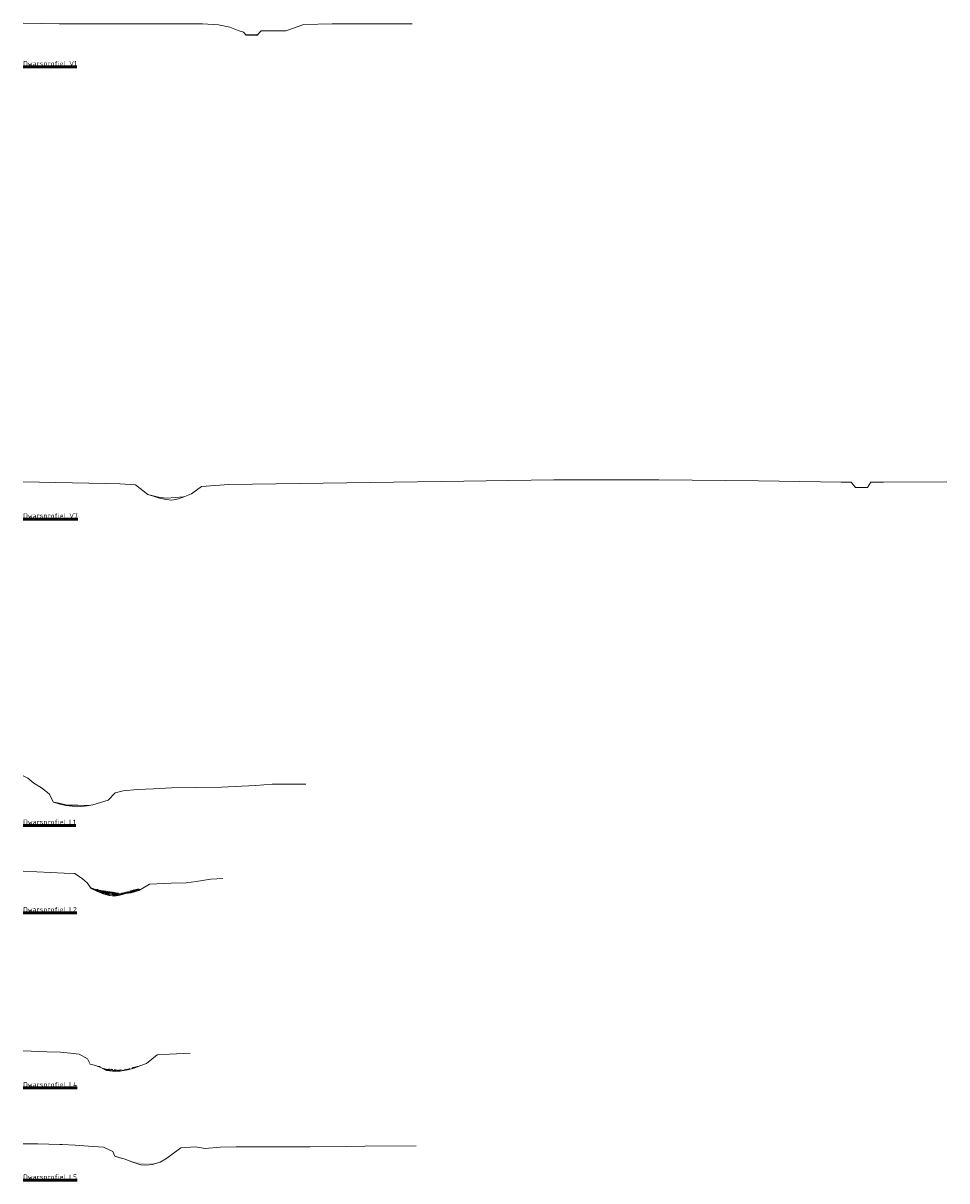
# Model space of a CAD drawing. Header units: metres. Extents: x 199581 to 207779, y 462378 to 466293.
# Tile 132 of 134: x 207383 to 207478, y 466174 to 466293. Entities that reach past the tile are written whole.
import ezdxf

# ---------------------------------------------------------------- set-up
doc = ezdxf.new("R2010")
doc.units = ezdxf.units.M
for name, color, linetype, lineweight in [('B-WE-GR-MAAIVELD-G-GRIJS', 253, 'GW-MAAIVELD', 13), ('N-WE-GW-GROND_SLIB-GD', 40, 'Continuous', 18), ('X-XX-AL-T50', 7, 'Continuous', 50)]:
    doc.layers.add(name, color=color, linetype=linetype, lineweight=lineweight)
doc.layers.add('N-WE-GW-GROND_SLIB-A', color=32, linetype='Continuous', lineweight=18, transparency=0.4)
doc.layers.add('N-WE-GW-GROND_SLIB-AD', color=40, linetype='Continuous', lineweight=18, transparency=0.4)
doc.styles.add('NLCS-ISO-M50-T50', font='NLCS-ISO.ttf', dxfattribs={"height": 0.25})
doc.linetypes.add('GW-MAAIVELD', pattern='A,12,[40,NLCS.SHX,S=1,R=0,X=0,Y=-0.5],12', length=24)

msp = doc.modelspace()

# ---------------------------------------------------------------- hatches: boundary and pattern name
at = {"layer": 'N-WE-GW-GROND_SLIB-A'}
h = msp.add_hatch(dxfattribs=at)
h.set_pattern_fill('AGW-GROND_SLIB-SO', color=256, scale=0.1, pattern_type=2)
h.set_pattern_definition([(0, (-6545.3784, 3878.3221), (0, 1), [0.2, -0.3, 0.1, -0.4]), (0, (-6544.6784, 3878.3471), (0, 1), [0.2, -0.8]), (0, (-6544.7784, 3878.3971), (0, 1), [0.1, -0.9]), (0, (-6545.3284, 3878.4221), (0, 1), [0.05, -0.7, 0.05, -0.2]), (0, (-6544.9784, 3878.4721), (0, 1), [0.2, -0.3, 0.05, -4.5]), (0, (-6545.2284, 3878.4971), (0, 1), [0.15, -0.85]), (0, (-6544.9784, 3878.5221), (0, 1), [0.3, -0.7]), (0, (-6545.2784, 3878.5471), (0, 1), [0.2, -0.8]), (0, (-6544.8784, 3898.8221), (0, 1), [0.5, -0.5]), (0, (-6545.1784, 3878.6221), (0, 1), [0.1, -0.3, 0.2, -0.4]), (0, (-6544.4784, 3878.6471), (0, 1), [0.2, -0.8]), (0, (-6544.6784, 3878.6721), (0, 1), [0.1, -0.9]), (0, (-6544.8784, 3878.6971), (0, 1), [0.1, -0.9]), (0, (-6545.3784, 3878.7221), (0, 1), [0.2, -0.8]), (0, (-6544.8784, 3878.7471), (0, 1), [0.2, -0.8]), (0, (-6544.8784, 3878.7971), (0, 1), [0.2, -0.2, 0.2, -0.4]), (0, (-6545.0784, 3878.8471), (0, 1), [0.1, -0.5, 0.2, -0.2]), (0, (-6544.8784, 3878.8721), (0, 1), [0.3, -0.7]), (0, (-6544.8784, 3878.9221), (0, 1), [0.2, -0.8]), (0, (-6545.2784, 3878.9471), (0, 1), [0.3, -0.4, 0.1, -0.2]), (0, (-6545.2784, 3878.9971), (0, 1), [0.5, -0.5]), (0, (-6544.6784, 3879.0221), (0, 1), [0.1, -0.9]), (0, (-6544.9784, 3879.0471), (0, 1), [0.2, -0.8]), (0, (-6545.1784, 3879.0721), (0, 1), [0.1, -0.4, 0.1, -0.4]), (0, (-6545.2784, 3879.0971), (0, 1), [0.1, -0.3, 0.2, -0.4]), (0, (-6545.0784, 3879.1221), (0, 1), [0.1, -0.5, 0.1, -0.3]), (0, (-6544.8784, 3879.1471), (0, 1), [0.3, -0.7]), (0, (-6545.2784, 3879.1971), (0, 1), [0.2, -0.8]), (0, (-6544.7784, 3879.2221), (0, 1), [0.1, -0.9]), (0, (-6544.5784, 3879.2471), (0, 1), [0.1, -0.9]), (14.03624347, (-6544.6784, 3878.3971), (0.99999999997, -4e-11), [0.103, -4.020105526]), (14.03624347, (-6544.5784, 3878.6221), (0.99999999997, -4e-11), [0.103, -4.020105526]), (14.03624347, (-6544.6784, 3879.2221), (0.99999999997, -4e-11), [0.103, -4.020105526]), (14.03624347, (-6544.9784, 3878.8471), (0.99999999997, -4e-11), [0.103, -4.020105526]), (14.03624347, (-6544.7784, 3878.9971), (0.99999999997, -4e-11), [0.103, -4.020105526]), (14.03624347, (-6544.6784, 3878.9221), (0.99999999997, -4e-11), [0.103, -4.020105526]), (14.03624347, (-6545.1784, 3879.0971), (0.99999999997, -4e-11), [0.103, -4.020105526]), (14.03624347, (-6544.7784, 3879.0471), (0.99999999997, -4e-11), [0.103, -4.020105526]), (14.03624347, (-6544.5784, 3878.6721), (0.99999999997, -4e-11), [0.206, -3.917105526]), (14.03624347, (-6544.6784, 3878.7471), (0.99999999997, -4e-11), [0.206, -3.917105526]), (14.03624347, (-6544.6784, 3878.7971), (0.99999999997, -4e-11), [0.206, -3.917105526]), (165.96375653, (-6544.9784, 3878.4721), (-0.99999999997, -4e-11), [0.103, -0.206, 0.103, -3.711105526]), (165.96375653, (-6545.1784, 3878.6221), (-0.99999999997, -4e-11), [0.103, -4.020105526]), (165.96375653, (-6545.1784, 3879.0721), (-0.99999999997, -4e-11), [0.206, -3.917105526]), (194.03624347, (-6544.6784, 3878.3471), (-0.99999999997, 4e-11), [0.103, -4.020105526]), (345.96375653, (-6544.4784, 3878.3471), (0.99999999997, 4e-11), [0.103, -4.020105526]), (345.96375653, (-6544.7784, 3878.6971), (0.99999999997, 4e-11), [0.103, -4.020105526]), (345.96375653, (-6544.5784, 3878.8721), (0.99999999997, 4e-11), [0.103, -4.020105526]), (345.96375653, (-6544.9784, 3878.9471), (0.99999999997, 4e-11), [0.103, -4.020105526]), (345.96375653, (-6545.0784, 3879.0721), (0.99999999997, 4e-11), [0.103, -4.020105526]), (345.96375653, (-6544.9784, 3879.1221), (0.99999999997, 4e-11), [0.103, -4.020105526]), (345.96375653, (-6544.9784, 3878.9471), (0.99999999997, 4e-11), [0.103, -4.020105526]), (345.96375653, (-6544.6784, 3879.0971), (0.99999999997, 4e-11), [0.412, -3.711105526]), (345.96375653, (-6545.2784, 3878.4221), (0.99999999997, 4e-11), [0.412, -3.711105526]), (345.96375653, (-6545.1784, 3878.4971), (0.99999999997, 4e-11), [0.412, -3.711105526]), (345.96375653, (-6545.0784, 3878.5471), (0.99999999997, 4e-11), [0.103, -0.206, 0.206, -3.608105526]), (345.96375653, (-6545.0784, 3878.6221), (0.99999999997, 4e-11), [0.206, -0.206, 0.206, -3.505105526]), (345.96375653, (-6545.1784, 3878.7221), (0.99999999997, 4e-11), [0.412, -3.711105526]), (345.96375653, (-6545.2784, 3878.7971), (0.99999999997, 4e-11), [0.412, -3.711105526]), (345.96375653, (-6545.2784, 3878.8471), (0.99999999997, 4e-11), [0.412, -3.711105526]), (345.96375653, (-6544.5784, 3879.1471), (0.99999999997, 4e-11), [0.103, -4.020105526]), (345.96376753, (-6544.4784, 3879.2471), (0.99999999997, 1.9202e-07), [0.206, -3.917105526]), (345.96376753, (-6545.0784, 3879.1971), (0.99999999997, 1.9202e-07), [0.206, -3.917105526]), (345.96375753, (-6545.1784, 3878.3221), (0.99999999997, 1.749e-08), [0.412, -3.711105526]), (345.96375753, (-6544.5784, 3879.0221), (0.99999999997, 1.749e-08), [0.309, -3.814105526]), (345.96375753, (-6544.4784, 3878.9471), (0.99999999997, 1.749e-08), [0.618, -3.505105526])])
h.paths.add_polyline_path([(207391.907, 466203.825), (207391.303, 466203.896), (207390.617, 466204.02), (207390.002, 466204.134), (207389.426, 466204.327), (207389.505, 466204.217), (207390.027, 466203.981), (207390.647, 466203.696), (207391.216, 466203.52), (207391.891, 466203.441), (207392.442, 466203.54), (207393.078, 466203.716), (207393.609, 466203.769), (207394.392, 466204.026), (207394.768, 466204.23), (207393.874, 466204.078), (207393.139, 466203.841), (207392.434, 466203.723)])
h = msp.add_hatch(dxfattribs=at)
h.set_pattern_fill('AGW-GROND_SLIB-SO', color=256, scale=0.1, pattern_type=2)
h.set_pattern_definition([(0, (-6545.3784, 3917.6177), (0, 1), [0.2, -0.3, 0.1, -0.4]), (0, (-6544.6784, 3917.6427), (0, 1), [0.2, -0.8]), (0, (-6544.7784, 3917.6927), (0, 1), [0.1, -0.9]), (0, (-6545.3284, 3917.7177), (0, 1), [0.05, -0.7, 0.05, -0.2]), (0, (-6544.9784, 3917.7677), (0, 1), [0.2, -0.3, 0.05, -4.5]), (0, (-6545.2284, 3917.7927), (0, 1), [0.15, -0.85]), (0, (-6544.9784, 3917.8177), (0, 1), [0.3, -0.7]), (0, (-6545.2784, 3917.8427), (0, 1), [0.2, -0.8]), (0, (-6544.8784, 3938.1177), (0, 1), [0.5, -0.5]), (0, (-6545.1784, 3917.9177), (0, 1), [0.1, -0.3, 0.2, -0.4]), (0, (-6544.4784, 3917.9427), (0, 1), [0.2, -0.8]), (0, (-6544.6784, 3917.9677), (0, 1), [0.1, -0.9]), (0, (-6544.8784, 3917.9927), (0, 1), [0.1, -0.9]), (0, (-6545.3784, 3918.0177), (0, 1), [0.2, -0.8]), (0, (-6544.8784, 3918.0427), (0, 1), [0.2, -0.8]), (0, (-6544.8784, 3918.0927), (0, 1), [0.2, -0.2, 0.2, -0.4]), (0, (-6545.0784, 3918.1427), (0, 1), [0.1, -0.5, 0.2, -0.2]), (0, (-6544.8784, 3918.1677), (0, 1), [0.3, -0.7]), (0, (-6544.8784, 3918.2177), (0, 1), [0.2, -0.8]), (0, (-6545.2784, 3918.2427), (0, 1), [0.3, -0.4, 0.1, -0.2]), (0, (-6545.2784, 3918.2927), (0, 1), [0.5, -0.5]), (0, (-6544.6784, 3918.3177), (0, 1), [0.1, -0.9]), (0, (-6544.9784, 3918.3427), (0, 1), [0.2, -0.8]), (0, (-6545.1784, 3918.3677), (0, 1), [0.1, -0.4, 0.1, -0.4]), (0, (-6545.2784, 3918.3927), (0, 1), [0.1, -0.3, 0.2, -0.4]), (0, (-6545.0784, 3918.4177), (0, 1), [0.1, -0.5, 0.1, -0.3]), (0, (-6544.8784, 3918.4427), (0, 1), [0.3, -0.7]), (0, (-6545.2784, 3918.4927), (0, 1), [0.2, -0.8]), (0, (-6544.7784, 3918.5177), (0, 1), [0.1, -0.9]), (0, (-6544.5784, 3918.5427), (0, 1), [0.1, -0.9]), (14.03624347, (-6544.6784, 3917.69267), (0.99999999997, -4e-11), [0.103, -4.020105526]), (14.03624347, (-6544.5784, 3917.91767), (0.99999999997, -4e-11), [0.103, -4.020105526]), (14.03624347, (-6544.6784, 3918.51767), (0.99999999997, -4e-11), [0.103, -4.020105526]), (14.03624347, (-6544.9784, 3918.14267), (0.99999999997, -4e-11), [0.103, -4.020105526]), (14.03624347, (-6544.7784, 3918.29267), (0.99999999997, -4e-11), [0.103, -4.020105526]), (14.03624347, (-6544.6784, 3918.21767), (0.99999999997, -4e-11), [0.103, -4.020105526]), (14.03624347, (-6545.1784, 3918.39267), (0.99999999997, -4e-11), [0.103, -4.020105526]), (14.03624347, (-6544.7784, 3918.34267), (0.99999999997, -4e-11), [0.103, -4.020105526]), (14.03624347, (-6544.5784, 3917.96767), (0.99999999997, -4e-11), [0.206, -3.917105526]), (14.03624347, (-6544.6784, 3918.04267), (0.99999999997, -4e-11), [0.206, -3.917105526]), (14.03624347, (-6544.6784, 3918.09267), (0.99999999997, -4e-11), [0.206, -3.917105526]), (165.96375653, (-6544.9784, 3917.76767), (-0.99999999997, -4e-11), [0.103, -0.206, 0.103, -3.711105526]), (165.96375653, (-6545.1784, 3917.91767), (-0.99999999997, -4e-11), [0.103, -4.020105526]), (165.96375653, (-6545.1784, 3918.36767), (-0.99999999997, -4e-11), [0.206, -3.917105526]), (194.03624347, (-6544.6784, 3917.64267), (-0.99999999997, 4e-11), [0.103, -4.020105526]), (345.96375653, (-6544.4784, 3917.64267), (0.99999999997, 4e-11), [0.103, -4.020105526]), (345.96375653, (-6544.7784, 3917.99267), (0.99999999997, 4e-11), [0.103, -4.020105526]), (345.96375653, (-6544.5784, 3918.16767), (0.99999999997, 4e-11), [0.103, -4.020105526]), (345.96375653, (-6544.9784, 3918.24267), (0.99999999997, 4e-11), [0.103, -4.020105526]), (345.96375653, (-6545.0784, 3918.36767), (0.99999999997, 4e-11), [0.103, -4.020105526]), (345.96375653, (-6544.9784, 3918.41767), (0.99999999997, 4e-11), [0.103, -4.020105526]), (345.96375653, (-6544.9784, 3918.24267), (0.99999999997, 4e-11), [0.103, -4.020105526]), (345.96375653, (-6544.6784, 3918.39267), (0.99999999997, 4e-11), [0.412, -3.711105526]), (345.96375653, (-6545.2784, 3917.71767), (0.99999999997, 4e-11), [0.412, -3.711105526]), (345.96375653, (-6545.1784, 3917.79267), (0.99999999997, 4e-11), [0.412, -3.711105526]), (345.96375653, (-6545.0784, 3917.84267), (0.99999999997, 4e-11), [0.103, -0.206, 0.206, -3.608105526]), (345.96375653, (-6545.0784, 3917.91767), (0.99999999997, 4e-11), [0.206, -0.206, 0.206, -3.505105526]), (345.96375653, (-6545.1784, 3918.01767), (0.99999999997, 4e-11), [0.412, -3.711105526]), (345.96375653, (-6545.2784, 3918.09267), (0.99999999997, 4e-11), [0.412, -3.711105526]), (345.96375653, (-6545.2784, 3918.14267), (0.99999999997, 4e-11), [0.412, -3.711105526]), (345.96375653, (-6544.5784, 3918.44267), (0.99999999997, 4e-11), [0.103, -4.020105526]), (345.96376753, (-6544.4784, 3918.54267), (0.99999999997, 1.9202e-07), [0.206, -3.917105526]), (345.96376753, (-6545.0784, 3918.49267), (0.99999999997, 1.9202e-07), [0.206, -3.917105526]), (345.96375753, (-6545.1784, 3917.61767), (0.99999999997, 1.749e-08), [0.412, -3.711105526]), (345.96375753, (-6544.5784, 3918.31767), (0.99999999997, 1.749e-08), [0.309, -3.814105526]), (345.96375753, (-6544.4784, 3918.24267), (0.99999999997, 1.749e-08), [0.618, -3.505105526])])
h.paths.add_polyline_path([(207392.008, 466185.592), (207391.029, 466185.681), (207390.378, 466185.936), (207389.954, 466186.028), (207390.493, 466185.798), (207391.067, 466185.498), (207391.704, 466185.434), (207392.481, 466185.419), (207393.255, 466185.563), (207393.941, 466185.754), (207394.505, 466185.983), (207394.167, 466185.909), (207393.479, 466185.716), (207392.808, 466185.568)])
at = {"layer": 'N-WE-GW-GROND_SLIB-AD'}
h = msp.add_hatch(color=256, dxfattribs=at)
h.dxf.hatch_style = 1
h.paths.add_polyline_path([(207395.092, 466175.761), (207395.815, 466175.84), (207396.467, 466176.022), (207395.834, 466175.986), (207395.109, 466175.949), (207394.453, 466176.037), (207393.978, 466176.135), (207393.252, 466176.283), (207393.685, 466176.105), (207394.6, 466175.812)])
h.paths.add_polyline_path([(207392.459, 466176.516), (207393.012, 466176.392), (207392.572, 466176.575), (207391.897, 466176.762), (207391.928, 466176.68)])

# ---------------------------------------------------------------- linework, layer by layer
at = {"layer": 'B-WE-GR-MAAIVELD-G-GRIJS'}
for points in [[(207382.509, 466293.206), (207386.212, 466293.124), (207390.088, 466293.124), (207394.403, 466293.124), (207399.315, 466293.129), (207400.947, 466293.147), (207402.59, 466293.035), (207403.772, 466292.798), (207404.633, 466292.438), (207405.165, 466292.279), (207405.435, 466291.971), (207405.522, 466291.954), (207406.539, 466291.935), (207407.004, 466292.43), (207409.509, 466292.425), (207411.367, 466293.08), (207414.297, 466293.127), (207422.509, 466293.127)], [(207399.686, 466187.266), (207397.57, 466187.189), (207396.285, 466187.102), (207395.19, 466186.223), (207394.505, 466185.983), (207393.941, 466185.754), (207393.255, 466185.563), (207392.481, 466185.419), (207391.704, 466185.434), (207391.067, 466185.498), (207390.493, 466185.798), (207389.954, 466186.028), (207389.402, 466186.156), (207389.123, 466186.699), (207388.268, 466187.178), (207387.384, 466187.283), (207386.355, 466187.367), (207384.955, 466187.434), (207382.509, 466187.53)], [(207382.509, 466177.968), (207384.009, 466177.97), (207386.293, 466177.881), (207386.509, 466177.885), (207387.86, 466177.82), (207389.222, 466177.733), (207390.779, 466177.619), (207391.737, 466177.179), (207391.928, 466176.68), (207392.459, 466176.516), (207393.012, 466176.392), (207393.252, 466176.283), (207393.685, 466176.105), (207394.6, 466175.812), (207395.092, 466175.761), (207395.815, 466175.84), (207396.467, 466176.022), (207396.589, 466176.081), (207397.176, 466176.407), (207397.669, 466176.742), (207398.736, 466177.547), (207400.196, 466177.637), (207401.234, 466177.475), (207402.774, 466177.625), (207404.411, 466177.658), (207406.435, 466177.637), (207408.4, 466177.635), (207412.041, 466177.66), (207415.788, 466177.699), (207417.647, 466177.718), (207422.935, 466177.735)]]:
    msp.add_lwpolyline(points, dxfattribs=at)
at = {"layer": 'B-WE-GR-MAAIVELD-G-GRIJS', "flags": 128}
for points in [[(207382.509, 466246.038), (207390.959, 466245.878), (207392.443, 466245.841), (207394.051, 466245.737), (207395.315, 466244.747), (207395.928, 466244.568), (207396.524, 466244.358), (207397.204, 466244.213), (207397.802, 466244.159), (207398.486, 466244.293), (207399.131, 466244.534), (207399.815, 466244.79), (207400.841, 466245.571), (207403.676, 466245.76), (207425.509, 466246.085), (207437.079, 466246.255), (207447.899, 466246.231), (207458.124, 466246.138), (207466.643, 466245.985), (207467.675, 466245.985), (207468.105, 466245.463), (207469.352, 466245.463), (207469.675, 466245.985), (207470.983, 466245.985), (207477.509, 466246.031)], [(207382.509, 466215.791), (207382.983, 466215.572), (207383.616, 466215.052), (207384.386, 466214.557), (207385.199, 466213.953), (207385.638, 466213.085), (207386.271, 466212.884), (207386.909, 466212.758), (207387.542, 466212.698), (207388.137, 466212.599), (207389.077, 466212.713), (207389.674, 466212.82), (207391.263, 466213.288), (207391.961, 466214.041), (207392.785, 466214.247), (207394.283, 466214.411), (207395.906, 466214.457), (207397.751, 466214.565), (207400.324, 466214.616), (207402.898, 466214.625), (207406.389, 466214.815), (207408.115, 466214.939), (207411.586, 466214.942)], [(207382.509, 466205.981), (207386.737, 466205.795), (207387.841, 466205.757), (207388.607, 466205.217), (207389.093, 466204.789), (207389.505, 466204.217), (207390.027, 466203.981), (207390.647, 466203.696), (207391.216, 466203.52), (207391.891, 466203.441), (207392.442, 466203.54), (207393.078, 466203.716), (207393.609, 466203.769), (207394.392, 466204.026), (207394.978, 466204.344), (207395.5, 466204.67), (207397.743, 466204.78), (207399.277, 466204.807), (207400.307, 466204.945), (207401.815, 466205.181), (207403.029, 466205.241)]]:
    msp.add_lwpolyline(points, dxfattribs=at)
at = {"layer": 'N-WE-GW-GROND_SLIB-GD'}
msp.add_line((207405.42, 466291.989), (207406.597, 466291.996), dxfattribs=at)
for points in [[(207395.621, 466244.658), (207396.002, 466244.567), (207396.584, 466244.433), (207397.291, 466244.358), (207398.151, 466244.441), (207399.004, 466244.507), (207399.131, 466244.534)], [(207389.269, 466212.747), (207388.79, 466212.752), (207388.121, 466212.776), (207387.027, 466212.79), (207386.205, 466212.978), (207385.638, 466213.085)]]:
    msp.add_lwpolyline(points, dxfattribs=at)

# ---------------------------------------------------------------- texts
at = {"layer": 'X-XX-AL-T50', "char_height": 0.5, "attachment_point": 1, "style": 'NLCS-ISO-M50-T50'}
for s, insert in [('{\\LDwarsprofiel V1}', (207382.509, 466289.307)), ('{\\LDwarsprofiel V7}', (207382.509, 466242.807)), ('{\\LDwarsprofiel L1}', (207382.509, 466211.307)), ('{\\LDwarsprofiel L2}', (207382.509, 466202.307)), ('{\\LDwarsprofiel L4}', (207382.509, 466184.307)), ('{\\LDwarsprofiel L5}', (207382.509, 466174.807))]:
    msp.add_mtext_dynamic_manual_height_columns(s, width=18.27556, gutter_width=2.5, heights=[0], dxfattribs=dict(at, insert=insert))

doc.saveas('drawing.dxf')
